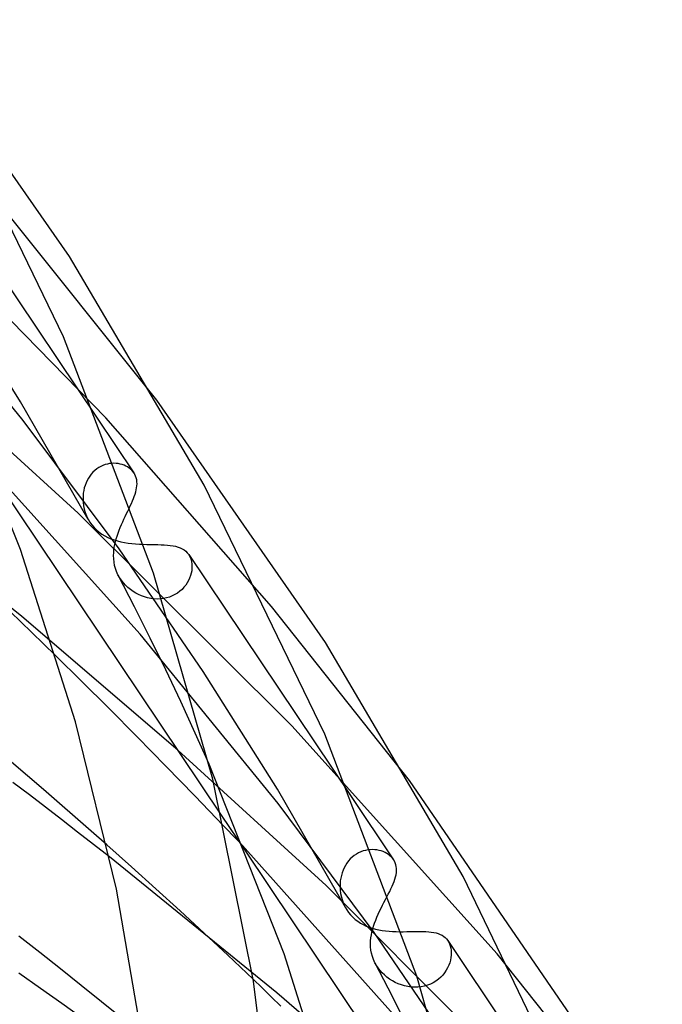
# Model space of a CAD drawing. Header units: millimetres. Extents: x -519 to 519, y -260 to 440.
# Tile 106 of 107: x 318 to 340, y 271 to 305. Entities that reach past the tile are written whole.
import ezdxf

# ---------------------------------------------------------------- set-up
doc = ezdxf.new("R2010")
doc.units = ezdxf.units.MM
doc.layers.add('HIDDEN', color=7, linetype='Continuous')
doc.layers.add('THICK', color=7, linetype='Continuous')

msp = doc.modelspace()

# ---------------------------------------------------------------- linework, layer by layer
at = {"layer": 'HIDDEN'}
for p, q in [((314.969, 299.754), (320.64, 291.304)), ((322.663, 291.911), (317.438, 298.437)), ((320.941, 291.308), (314.257, 298.138)), ((318.141, 291.227), (313.456, 296.945)), ((318.05, 291.859), (315.546, 295.825)), ((319.997, 288.091), (314.998, 292.628)), ((320.344, 287.875), (318.05, 291.859)), ((321.392, 286.876), (318.141, 291.227)), ((326.538, 284.93), (320.941, 291.308)), ((322.101, 283.99), (316.763, 289.903)), ((320.563, 289.53), (320.502, 289.472)), ((320.628, 289.582), (320.563, 289.53)), ((320.696, 289.627), (320.628, 289.582)), ((320.767, 289.667), (320.696, 289.627)), ((320.84, 289.701), (320.767, 289.667)), ((320.914, 289.728), (320.84, 289.701)), ((320.988, 289.748), (320.914, 289.728)), ((321.063, 289.762), (320.988, 289.748)), ((321.138, 289.771), (321.063, 289.762)), ((321.212, 289.773), (321.138, 289.771)), ((321.284, 289.77), (321.212, 289.773)), ((321.355, 289.762), (321.284, 289.77)), ((321.423, 289.748), (321.355, 289.762)), ((321.489, 289.73), (321.423, 289.748)), ((321.552, 289.708), (321.489, 289.73)), ((321.612, 289.681), (321.552, 289.708)), ((321.668, 289.65), (321.612, 289.681)), ((321.72, 289.616), (321.668, 289.65)), ((321.768, 289.578), (321.72, 289.616)), ((321.812, 289.538), (321.768, 289.578)), ((321.851, 289.494), (321.812, 289.538)), ((321.886, 289.448), (321.851, 289.494)), ((318.091, 284.596), (312.337, 289.212)), ((317.083, 289.426), (324.841, 277.869)), ((320.302, 289.189), (320.266, 289.109)), ((320.345, 289.266), (320.302, 289.189)), ((320.392, 289.34), (320.345, 289.266)), ((320.445, 289.409), (320.392, 289.34)), ((320.502, 289.472), (320.445, 289.409)), ((320.189, 288.851), (320.175, 288.762)), ((320.209, 288.94), (320.189, 288.851)), ((320.234, 289.026), (320.209, 288.94)), ((320.266, 289.109), (320.234, 289.026)), ((320.167, 288.672), (320.164, 288.581)), ((320.164, 288.581), (320.169, 288.46)), ((320.175, 288.762), (320.167, 288.672)), ((320.169, 288.46), (320.184, 288.34)), ((320.184, 288.34), (320.209, 288.222)), ((320.209, 288.222), (320.242, 288.107)), ((321.636, 288.07), (321.68, 288.159)), ((321.68, 288.159), (321.722, 288.247)), ((321.722, 288.247), (321.762, 288.333)), ((327.225, 280.889), (319.997, 288.091)), ((320.242, 288.107), (320.285, 287.995)), ((320.285, 287.995), (320.337, 287.888)), ((320.337, 287.888), (320.397, 287.786)), ((321.506, 287.794), (321.549, 287.887)), ((321.549, 287.887), (321.593, 287.979)), ((321.593, 287.979), (321.636, 288.07)), ((320.397, 287.786), (320.466, 287.689)), ((320.466, 287.689), (320.542, 287.599)), ((320.542, 287.599), (320.624, 287.518)), ((320.624, 287.518), (320.711, 287.444)), ((321.348, 287.41), (321.384, 287.506)), ((321.384, 287.506), (321.423, 287.602)), ((321.423, 287.602), (321.464, 287.698)), ((321.464, 287.698), (321.506, 287.794)), ((320.711, 287.444), (320.803, 287.378)), ((320.803, 287.378), (320.9, 287.319)), ((320.9, 287.319), (321, 287.266)), ((321, 287.266), (321.105, 287.22)), ((321.105, 287.22), (321.215, 287.18)), ((321.215, 287.18), (321.328, 287.146)), ((321.261, 287.122), (321.287, 287.218)), ((321.287, 287.218), (321.316, 287.314)), ((321.316, 287.314), (321.348, 287.41)), ((321.202, 286.743), (321.21, 286.837)), ((321.21, 286.837), (321.222, 286.931)), ((321.222, 286.931), (321.239, 287.026)), ((321.239, 287.026), (321.261, 287.122)), ((321.328, 287.146), (321.446, 287.116)), ((324.232, 282.733), (321.392, 286.876)), ((321.446, 287.116), (321.567, 287.092)), ((321.567, 287.092), (321.692, 287.073)), ((321.692, 287.073), (321.818, 287.057)), ((321.818, 287.057), (321.944, 287.046)), ((321.944, 287.046), (322.072, 287.038)), ((322.072, 287.038), (322.201, 287.033)), ((322.201, 287.033), (322.328, 287.029)), ((322.328, 287.029), (322.452, 287.027)), ((322.452, 287.027), (322.574, 287.025)), ((322.574, 287.025), (322.692, 287.023)), ((322.692, 287.023), (322.806, 287.019)), ((322.806, 287.019), (322.915, 287.014)), ((322.915, 287.014), (323.019, 287.007)), ((323.019, 287.007), (323.117, 286.997)), ((323.117, 286.997), (323.21, 286.983)), ((323.21, 286.983), (323.297, 286.965)), ((323.297, 286.965), (323.378, 286.942)), ((323.378, 286.942), (323.453, 286.914)), ((323.453, 286.914), (323.521, 286.882)), ((323.521, 286.882), (323.584, 286.844)), ((323.584, 286.844), (323.64, 286.8)), ((321.199, 286.649), (321.202, 286.743)), ((321.203, 286.539), (321.199, 286.649)), ((321.214, 286.43), (321.203, 286.539)), ((323.64, 286.8), (323.69, 286.75)), ((323.69, 286.75), (323.734, 286.695)), ((323.734, 286.695), (323.74, 286.685)), ((323.739, 286.688), (329.211, 278.534)), ((323.74, 286.685), (323.746, 286.676)), ((323.746, 286.676), (323.752, 286.667)), ((323.752, 286.667), (323.758, 286.657)), ((323.758, 286.657), (323.764, 286.647)), ((323.764, 286.647), (323.769, 286.637)), ((323.769, 286.637), (323.797, 286.577)), ((323.797, 286.577), (323.82, 286.512)), ((323.82, 286.512), (323.836, 286.443)), ((321.234, 286.321), (321.214, 286.43)), ((321.263, 286.214), (321.234, 286.321)), ((321.3, 286.108), (321.263, 286.214)), ((323.836, 286.443), (323.847, 286.371)), ((323.849, 286.218), (323.84, 286.138)), ((323.847, 286.371), (323.851, 286.296)), ((323.851, 286.296), (323.849, 286.218)), ((321.347, 286.003), (321.3, 286.108)), ((321.4, 285.908), (321.347, 286.003)), ((321.904, 284.923), (321.357, 285.984)), ((321.462, 285.816), (321.4, 285.908)), ((321.53, 285.727), (321.462, 285.816)), ((323.772, 285.892), (323.734, 285.81)), ((323.801, 285.974), (323.772, 285.892)), ((323.824, 286.056), (323.801, 285.974)), ((323.84, 286.138), (323.824, 286.056)), ((321.605, 285.646), (321.53, 285.727)), ((321.684, 285.57), (321.605, 285.646)), ((321.769, 285.5), (321.684, 285.57)), ((321.857, 285.437), (321.769, 285.5)), ((323.513, 285.508), (323.439, 285.443)), ((323.579, 285.579), (323.513, 285.508)), ((323.638, 285.653), (323.579, 285.579)), ((323.69, 285.73), (323.638, 285.653)), ((323.734, 285.81), (323.69, 285.73)), ((321.949, 285.381), (321.857, 285.437)), ((322.044, 285.331), (321.949, 285.381)), ((322.143, 285.287), (322.044, 285.331)), ((322.245, 285.251), (322.143, 285.287)), ((322.349, 285.222), (322.245, 285.251)), ((322.455, 285.2), (322.349, 285.222)), ((322.562, 285.187), (322.455, 285.2)), ((322.67, 285.181), (322.562, 285.187)), ((322.776, 285.185), (322.67, 285.181)), ((322.882, 285.197), (322.776, 285.185)), ((322.985, 285.218), (322.882, 285.197)), ((323.086, 285.247), (322.985, 285.218)), ((323.182, 285.285), (323.086, 285.247)), ((323.274, 285.33), (323.182, 285.285)), ((323.359, 285.383), (323.274, 285.33)), ((323.439, 285.443), (323.359, 285.383)), ((322.44, 283.854), (321.904, 284.923)), ((331.212, 279.039), (326.538, 284.93)), ((323.377, 280.073), (318.091, 284.596)), ((326.77, 278.26), (322.101, 283.99)), ((322.962, 282.782), (322.44, 283.854)), ((320.115, 282.403), (319.248, 283.258)), ((323.469, 281.71), (322.962, 282.782)), ((326.739, 278.749), (324.232, 282.733)), ((321.035, 281.486), (320.115, 282.403)), ((321.993, 280.522), (321.035, 281.486)), ((323.958, 280.645), (323.469, 281.71)), ((334.171, 273.179), (327.225, 280.889)), ((322.971, 279.528), (321.993, 280.522)), ((324.428, 279.592), (323.958, 280.645)), ((328.395, 275.487), (323.377, 280.073)), ((323.952, 278.52), (322.971, 279.528)), ((324.921, 277.513), (323.952, 278.52)), ((329.042, 274.743), (326.739, 278.749)), ((330.009, 273.902), (326.77, 278.26)), ((321.801, 276.121), (320.967, 276.864)), ((330.758, 271.019), (325.456, 276.952)), ((325.661, 276.647), (333.62, 264.79)), ((329.34, 276.504), (329.272, 276.449)), ((329.411, 276.552), (329.34, 276.504)), ((329.486, 276.594), (329.411, 276.552)), ((329.563, 276.629), (329.486, 276.594)), ((329.641, 276.658), (329.563, 276.629)), ((329.72, 276.679), (329.641, 276.658)), ((329.8, 276.694), (329.72, 276.679)), ((329.878, 276.702), (329.8, 276.694)), ((329.957, 276.705), (329.878, 276.702)), ((330.034, 276.701), (329.957, 276.705)), ((330.109, 276.692), (330.034, 276.701)), ((330.181, 276.678), (330.109, 276.692)), ((330.251, 276.659), (330.181, 276.678)), ((330.317, 276.635), (330.251, 276.659)), ((330.381, 276.607), (330.317, 276.635)), ((330.44, 276.575), (330.381, 276.607)), ((330.495, 276.539), (330.44, 276.575)), ((330.546, 276.499), (330.495, 276.539)), ((330.592, 276.457), (330.546, 276.499)), ((326.725, 271.858), (321.059, 276.456)), ((329.043, 276.172), (328.999, 276.091)), ((329.092, 276.249), (329.043, 276.172)), ((329.147, 276.321), (329.092, 276.249)), ((329.207, 276.388), (329.147, 276.321)), ((329.272, 276.449), (329.207, 276.388)), ((330.633, 276.412), (330.592, 276.457)), ((330.668, 276.364), (330.633, 276.412)), ((322.628, 275.376), (321.801, 276.121)), ((328.903, 275.828), (328.882, 275.736)), ((328.929, 275.919), (328.903, 275.828)), ((328.961, 276.007), (328.929, 275.919)), ((328.999, 276.091), (328.961, 276.007)), ((328.86, 275.549), (328.858, 275.455)), ((328.868, 275.643), (328.86, 275.549)), ((328.882, 275.736), (328.868, 275.643)), ((323.447, 274.629), (322.628, 275.376)), ((335.898, 267.963), (328.395, 275.487)), ((328.858, 275.455), (328.864, 275.337)), ((328.864, 275.337), (328.879, 275.218)), ((328.879, 275.218), (328.903, 275.1)), ((330.444, 275.104), (330.491, 275.195)), ((328.903, 275.1), (328.937, 274.983)), ((328.937, 274.983), (328.981, 274.868)), ((328.981, 274.868), (329.034, 274.756)), ((330.297, 274.821), (330.346, 274.918)), ((330.346, 274.918), (330.396, 275.012)), ((330.396, 275.012), (330.444, 275.104)), ((324.26, 273.88), (323.447, 274.629)), ((329.034, 274.756), (329.089, 274.663)), ((329.089, 274.663), (329.15, 274.575)), ((329.15, 274.575), (329.218, 274.492)), ((329.218, 274.492), (329.291, 274.415)), ((330.107, 274.421), (330.151, 274.522)), ((330.151, 274.522), (330.198, 274.623)), ((330.198, 274.623), (330.247, 274.723)), ((330.247, 274.723), (330.297, 274.821)), ((329.291, 274.415), (329.371, 274.343)), ((329.371, 274.343), (329.456, 274.278)), ((329.456, 274.278), (329.546, 274.219)), ((329.546, 274.219), (329.641, 274.166)), ((329.641, 274.166), (329.739, 274.119)), ((329.994, 274.118), (330.028, 274.219)), ((330.028, 274.219), (330.066, 274.321)), ((330.066, 274.321), (330.107, 274.421)), ((325.065, 273.13), (324.26, 273.88)), ((329.739, 274.119), (329.842, 274.079)), ((329.842, 274.079), (329.947, 274.044)), ((329.919, 273.817), (329.939, 273.916)), ((329.939, 273.916), (329.964, 274.017)), ((329.947, 274.044), (330.056, 274.014)), ((329.964, 274.017), (329.994, 274.118)), ((332.876, 269.706), (330.009, 273.902)), ((330.056, 274.014), (330.168, 273.99)), ((330.168, 273.99), (330.282, 273.97)), ((330.282, 273.97), (330.398, 273.954)), ((330.398, 273.954), (330.517, 273.943)), ((330.517, 273.943), (330.637, 273.935)), ((330.637, 273.935), (330.758, 273.93)), ((330.758, 273.93), (330.879, 273.927)), ((330.879, 273.927), (330.999, 273.927)), ((330.999, 273.927), (331.118, 273.928)), ((331.118, 273.928), (331.234, 273.93)), ((331.234, 273.93), (331.348, 273.932)), ((331.348, 273.932), (331.459, 273.934)), ((331.459, 273.934), (331.566, 273.934)), ((331.566, 273.934), (331.668, 273.933)), ((331.668, 273.933), (331.765, 273.93)), ((331.765, 273.93), (331.858, 273.924)), ((331.858, 273.924), (331.946, 273.914)), ((331.946, 273.914), (332.029, 273.901)), ((332.029, 273.901), (332.107, 273.884)), ((332.107, 273.884), (332.18, 273.863)), ((332.18, 273.863), (332.247, 273.837)), ((332.247, 273.837), (332.309, 273.806)), ((329.892, 273.526), (329.895, 273.622)), ((329.895, 273.416), (329.892, 273.526)), ((329.895, 273.622), (329.905, 273.719)), ((329.905, 273.719), (329.919, 273.817)), ((332.309, 273.806), (332.366, 273.77)), ((332.366, 273.77), (332.417, 273.729)), ((332.417, 273.729), (332.463, 273.682)), ((332.463, 273.682), (332.503, 273.63)), ((332.503, 273.63), (332.509, 273.621)), ((332.507, 273.625), (337.77, 265.784)), ((332.509, 273.621), (332.515, 273.612)), ((332.515, 273.612), (332.521, 273.603)), ((332.521, 273.603), (332.526, 273.594)), ((332.526, 273.594), (332.532, 273.584)), ((332.532, 273.584), (332.537, 273.575)), ((332.537, 273.575), (332.566, 273.512)), ((332.566, 273.512), (332.589, 273.445)), ((329.906, 273.307), (329.895, 273.416)), ((329.926, 273.198), (329.906, 273.307)), ((329.954, 273.091), (329.926, 273.198)), ((332.589, 273.445), (332.606, 273.373)), ((332.606, 273.373), (332.617, 273.297)), ((332.617, 273.297), (332.621, 273.217)), ((332.621, 273.217), (332.619, 273.135)), ((339.761, 266.167), (334.171, 273.179)), ((325.924, 272.316), (325.065, 273.13)), ((329.993, 272.984), (329.954, 273.091)), ((330.041, 272.879), (329.993, 272.984)), ((330.092, 272.788), (330.041, 272.879)), ((330.63, 271.737), (330.047, 272.866)), ((332.568, 272.878), (332.537, 272.791)), ((332.592, 272.965), (332.568, 272.878)), ((332.609, 273.051), (332.592, 272.965)), ((332.619, 273.135), (332.609, 273.051)), ((330.149, 272.701), (330.092, 272.788)), ((330.214, 272.617), (330.149, 272.701)), ((330.285, 272.537), (330.214, 272.617)), ((330.363, 272.462), (330.285, 272.537)), ((332.396, 272.538), (332.334, 272.459)), ((332.451, 272.62), (332.396, 272.538)), ((332.498, 272.704), (332.451, 272.62)), ((332.537, 272.791), (332.498, 272.704)), ((330.446, 272.392), (330.363, 272.462)), ((330.535, 272.326), (330.446, 272.392)), ((330.629, 272.267), (330.535, 272.326)), ((330.727, 272.213), (330.629, 272.267)), ((330.829, 272.167), (330.727, 272.213)), ((330.934, 272.127), (330.829, 272.167)), ((332.011, 272.199), (331.915, 272.151)), ((332.103, 272.254), (332.011, 272.199)), ((332.187, 272.317), (332.103, 272.254)), ((332.264, 272.385), (332.187, 272.317)), ((332.334, 272.459), (332.264, 272.385)), ((331.926, 267.364), (326.725, 271.858)), ((331.043, 272.095), (330.934, 272.127)), ((331.153, 272.071), (331.043, 272.095)), ((331.265, 272.055), (331.153, 272.071)), ((331.376, 272.049), (331.265, 272.055)), ((331.488, 272.051), (331.376, 272.049)), ((331.6, 272.062), (331.488, 272.051)), ((331.708, 272.083), (331.6, 272.062)), ((331.814, 272.113), (331.708, 272.083)), ((331.915, 272.151), (331.814, 272.113)), ((331.2, 270.599), (330.63, 271.737))]:
    msp.add_line(p, q, dxfattribs=at)
at = {"layer": 'THICK'}
for p, q in [((319.706, 296.765), (314.114, 304.782)), ((319.505, 294.055), (315.513, 302.271)), ((324.267, 289.034), (319.706, 296.765)), ((322.553, 286.054), (319.505, 294.055)), ((318.045, 286.857), (315.549, 293.118)), ((328.366, 283.711), (322.663, 291.911)), ((320.64, 291.304), (321.887, 289.446)), ((321.892, 289.439), (321.886, 289.448)), ((321.897, 289.43), (321.892, 289.439)), ((321.903, 289.422), (321.897, 289.43)), ((321.908, 289.413), (321.903, 289.422)), ((321.913, 289.404), (321.908, 289.413)), ((321.918, 289.395), (321.913, 289.404)), ((321.945, 289.337), (321.918, 289.395)), ((321.966, 289.277), (321.945, 289.337)), ((321.98, 289.215), (321.966, 289.277)), ((321.989, 289.15), (321.98, 289.215)), ((321.991, 289.084), (321.989, 289.15)), ((321.948, 288.805), (321.966, 288.877)), ((321.966, 288.877), (321.979, 288.948)), ((321.979, 288.948), (321.988, 289.017)), ((321.988, 289.017), (321.991, 289.084)), ((328.348, 280.61), (324.267, 289.034)), ((321.801, 288.417), (321.837, 288.499)), ((321.837, 288.499), (321.87, 288.578)), ((321.87, 288.578), (321.9, 288.656)), ((321.9, 288.656), (321.926, 288.731)), ((321.926, 288.731), (321.948, 288.805)), ((321.762, 288.333), (321.801, 288.417)), ((319.907, 281.029), (318.045, 286.857)), ((324.553, 279.086), (322.553, 286.054)), ((318.063, 284.41), (317.715, 284.743)), ((318.436, 284.05), (318.063, 284.41)), ((318.832, 283.665), (318.436, 284.05)), ((319.248, 283.258), (318.832, 283.665)), ((333.022, 275.794), (328.366, 283.711)), ((321.292, 275.371), (319.907, 281.029)), ((331.458, 272.423), (328.348, 280.61)), ((318.288, 279.199), (317.744, 279.664)), ((326.97, 273.177), (324.428, 279.592)), ((318.83, 278.734), (318.288, 279.199)), ((318.351, 278.555), (317.796, 278.978)), ((325.934, 272.254), (324.553, 279.086)), ((337.752, 269.503), (331.212, 279.039)), ((318.899, 278.135), (318.351, 278.555)), ((319.368, 278.268), (318.83, 278.734)), ((329.211, 278.534), (330.669, 276.362)), ((319.904, 277.801), (319.368, 278.268)), ((319.441, 277.718), (318.899, 278.135)), ((324.841, 277.869), (325.661, 276.647)), ((319.981, 277.299), (319.441, 277.718)), ((320.437, 277.333), (319.904, 277.801)), ((325.011, 277.419), (324.921, 277.513)), ((320.52, 276.878), (319.981, 277.299)), ((320.967, 276.864), (320.437, 277.333)), ((325.101, 277.325), (325.011, 277.419)), ((325.19, 277.232), (325.101, 277.325)), ((325.279, 277.138), (325.19, 277.232)), ((321.059, 276.456), (320.52, 276.878)), ((325.368, 277.045), (325.279, 277.138)), ((325.456, 276.952), (325.368, 277.045)), ((330.674, 276.355), (330.668, 276.364)), ((330.68, 276.346), (330.674, 276.355)), ((330.685, 276.338), (330.68, 276.346)), ((330.69, 276.329), (330.685, 276.338)), ((330.695, 276.32), (330.69, 276.329)), ((330.7, 276.311), (330.695, 276.32)), ((330.727, 276.253), (330.7, 276.311)), ((330.748, 276.192), (330.727, 276.253)), ((330.762, 276.129), (330.748, 276.192)), ((330.739, 275.782), (330.756, 275.856)), ((330.756, 275.856), (330.766, 275.927)), ((330.77, 276.064), (330.762, 276.129)), ((330.766, 275.927), (330.771, 275.997)), ((330.771, 275.997), (330.77, 276.064)), ((330.622, 275.462), (330.658, 275.545)), ((330.658, 275.545), (330.69, 275.626)), ((330.69, 275.626), (330.717, 275.705)), ((330.717, 275.705), (330.739, 275.782)), ((337.191, 267.162), (333.022, 275.794)), ((322.252, 269.826), (321.292, 275.371)), ((330.491, 275.195), (330.538, 275.287)), ((330.538, 275.287), (330.582, 275.376)), ((330.582, 275.376), (330.622, 275.462)), ((318.701, 273.221), (317.998, 273.773)), ((319.402, 272.666), (318.701, 273.221)), ((328.858, 267.227), (326.97, 273.177)), ((318.722, 272.01), (317.997, 272.525)), ((320.1, 272.11), (319.402, 272.666)), ((326.221, 272.03), (325.924, 272.316)), ((326.736, 265.576), (325.934, 272.254)), ((333.5, 265.287), (331.458, 272.423)), ((319.445, 271.493), (318.722, 272.01)), ((320.794, 271.553), (320.1, 272.11)), ((326.534, 271.727), (326.221, 272.03)), ((320.166, 270.974), (319.445, 271.493)), ((321.482, 270.996), (320.794, 271.553)), ((326.861, 271.408), (326.534, 271.727))]:
    msp.add_line(p, q, dxfattribs=at)

doc.saveas('drawing.dxf')
